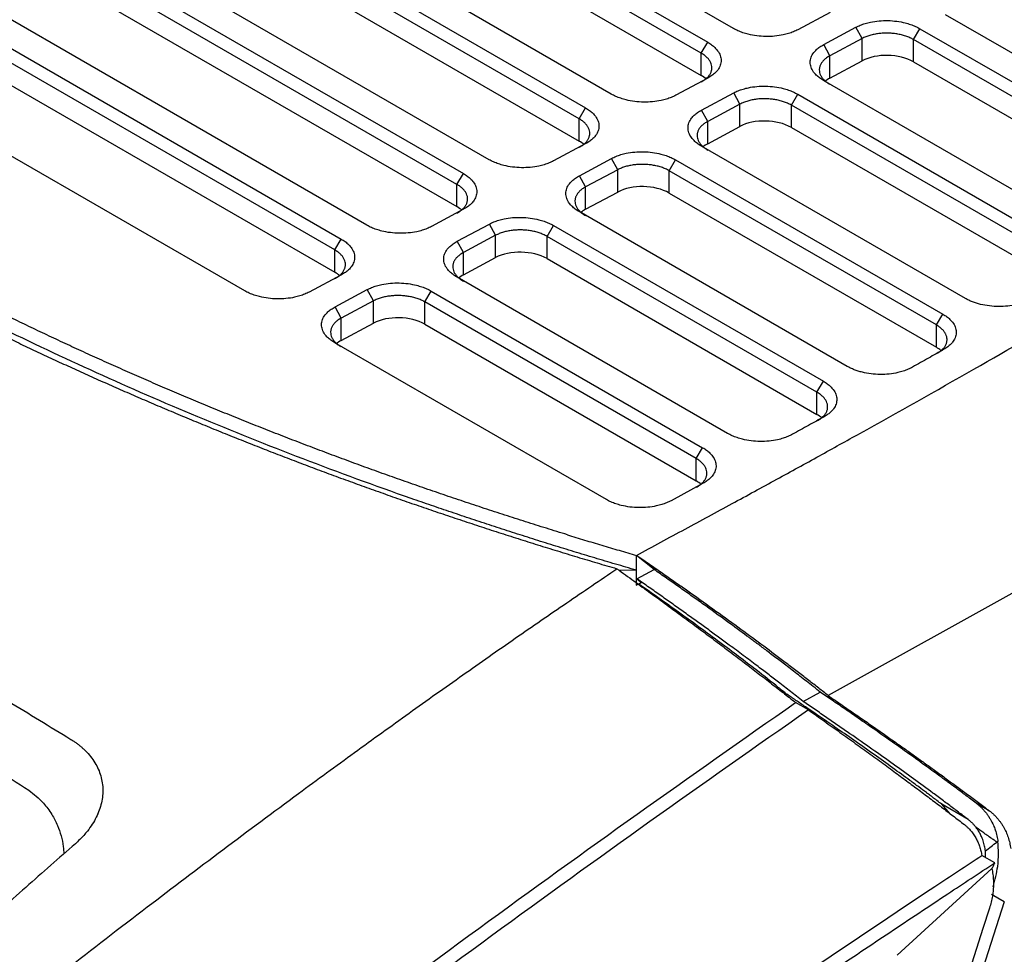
# Model space of a CAD drawing. Header units: millimetres. Extents: x 87 to 936, y -49 to 894.
# Tile 104 of 107: x 826 to 880, y 788 to 840. Entities that reach past the tile are written whole.
import ezdxf

# ---------------------------------------------------------------- set-up
doc = ezdxf.new("R2010")
doc.units = ezdxf.units.MM

msp = doc.modelspace()

# ---------------------------------------------------------------- linework, layer by layer
at = {"color": 7, "linetype": 'Continuous', "lineweight": 25}
for p, q in [((864.8, 839.121), (834.395, 856.674)), ((832.981, 855.915), (863.387, 838.362)), ((863.034, 837.764), (832.628, 855.317)), ((832.628, 854.091), (863.034, 836.538)), ((858.087, 835.516), (827.681, 853.069)), ((826.268, 852.31), (856.673, 834.757)), ((856.32, 834.159), (825.915, 851.712)), ((825.915, 850.486), (856.32, 832.934)), ((851.373, 831.911), (820.968, 849.464)), ((819.554, 848.705), (849.96, 831.153)), ((849.607, 830.555), (819.201, 848.107)), ((819.201, 846.881), (849.607, 829.329)), ((844.66, 828.307), (814.254, 845.859)), ((812.841, 845.1), (843.247, 827.548)), ((842.893, 826.95), (812.488, 844.502)), ((812.488, 843.277), (842.893, 825.724)), ((837.947, 824.702), (807.541, 842.254)), ((870.113, 840.004), (868.348, 839.056)), ((890.165, 831.959), (876.463, 839.869)), ((869.762, 838.24), (871.527, 839.188)), ((871.868, 838.568), (871.527, 839.188)), ((874.697, 838.512), (875.05, 839.11)), ((875.05, 839.11), (889.115, 830.99)), ((863.034, 837.764), (863.387, 838.362)), ((870.103, 837.621), (869.762, 838.24)), ((871.868, 838.568), (870.103, 837.621)), ((871.868, 837.343), (871.868, 838.568)), ((888.761, 830.392), (874.697, 838.512)), ((874.697, 837.286), (874.697, 838.512)), ((863.034, 836.538), (863.034, 837.764)), ((870.103, 836.395), (870.103, 837.621)), ((870.103, 836.395), (871.868, 837.343)), ((874.697, 837.286), (888.761, 829.167)), ((863.399, 836.399), (861.634, 835.451)), ((883.925, 828.081), (869.75, 836.264)), ((863.049, 834.635), (864.814, 835.583)), ((865.155, 834.964), (864.814, 835.583)), ((867.983, 834.907), (868.337, 835.505)), ((868.337, 835.505), (882.77, 827.173)), ((865.155, 834.964), (863.39, 834.016)), ((865.155, 833.738), (865.155, 834.964)), ((882.416, 826.575), (867.983, 834.907)), ((867.983, 833.681), (867.983, 834.907)), ((856.32, 834.159), (856.673, 834.757)), ((863.39, 834.016), (863.049, 834.635)), ((856.32, 832.934), (856.32, 834.159)), ((863.39, 832.79), (863.39, 834.016)), ((863.39, 832.79), (865.155, 833.738)), ((867.983, 833.681), (882.416, 825.349)), ((856.686, 832.794), (854.921, 831.847)), ((877.546, 824.283), (863.037, 832.659)), ((856.335, 831.03), (858.1, 831.978)), ((858.441, 831.359), (858.1, 831.978)), ((861.27, 831.302), (861.623, 831.9)), ((861.623, 831.9), (876.306, 823.424)), ((849.607, 830.555), (849.96, 831.153)), ((858.441, 831.359), (856.676, 830.411)), ((858.441, 830.133), (858.441, 831.359)), ((875.952, 822.826), (861.27, 831.302)), ((861.27, 830.076), (861.27, 831.302)), ((856.676, 830.411), (856.335, 831.03)), ((849.607, 829.329), (849.607, 830.555)), ((856.676, 829.185), (856.676, 830.411)), ((856.676, 829.185), (858.441, 830.133)), ((861.27, 830.076), (875.952, 821.6)), ((849.973, 829.19), (848.208, 828.242)), ((871.054, 820.55), (856.323, 829.054)), ((849.622, 827.425), (851.387, 828.373)), ((851.728, 827.754), (851.387, 828.373)), ((854.556, 827.697), (854.91, 828.295)), ((854.91, 828.295), (869.745, 819.731)), ((842.893, 826.95), (843.247, 827.548)), ((849.963, 826.806), (849.622, 827.425)), ((851.728, 827.754), (849.963, 826.806)), ((851.728, 826.528), (851.728, 827.754)), ((869.392, 819.133), (854.556, 827.697)), ((854.556, 826.471), (854.556, 827.697)), ((842.893, 825.724), (842.893, 826.95)), ((849.963, 825.581), (849.963, 826.806)), ((849.963, 825.581), (851.728, 826.528)), ((854.556, 826.471), (869.392, 817.907)), ((843.259, 825.585), (841.494, 824.637)), ((864.472, 816.869), (849.61, 825.449)), ((911.184, 825.381), (870.006, 802.455)), ((842.908, 823.821), (844.673, 824.768)), ((845.015, 824.149), (844.673, 824.768)), ((847.843, 824.092), (848.196, 824.69)), ((848.196, 824.69), (863.109, 816.081)), ((845.015, 824.149), (843.25, 823.201)), ((845.015, 822.923), (845.015, 824.149)), ((862.755, 815.483), (847.843, 824.092)), ((847.843, 822.866), (847.843, 824.092)), ((843.25, 823.201), (842.908, 823.821)), ((843.25, 821.976), (843.25, 823.201)), ((875.952, 822.826), (876.306, 823.424)), ((843.25, 821.976), (845.015, 822.923)), ((847.843, 822.866), (862.755, 814.258)), ((875.952, 821.6), (875.952, 822.826)), ((857.819, 813.23), (842.896, 821.844)), ((869.392, 819.133), (869.745, 819.731)), ((869.392, 817.907), (869.392, 819.133)), ((862.755, 815.483), (863.109, 816.081)), ((862.755, 814.258), (862.755, 815.483)), ((863.133, 814.125), (861.375, 813.169)), ((859.467, 809.347), (859.467, 810.164)), ((860.444, 809.384), (859.467, 810.164)), ((858.488, 809.365), (859.464, 809.345)), ((859.467, 809.347), (859.464, 809.345)), ((859.464, 809.345), (859.464, 808.528)), ((859.498, 808.87), (860.444, 809.384)), ((859.464, 808.528), (859.74, 808.677)), ((859.498, 808.87), (859.74, 808.677)), ((859.74, 808.677), (859.644, 808.596)), ((868.634, 802.129), (869.565, 802.651)), ((868.926, 801.667), (868.219, 802.075)), ((876.715, 795.958), (876.256, 796.483)), ((877.694, 795.653), (876.257, 796.482)), ((878.858, 796.131), (878.132, 796.55)), ((829.877, 795.945), (829.979, 796.24)), ((879.335, 794.44), (879.274, 794.406)), ((878.649, 793.558), (878.647, 793.92)), ((879.161, 793.263), (878.454, 793.671)), ((879.004, 792.948), (873.797, 788.184)), ((879.686, 791.117), (861.295, 733.838)), ((879.686, 791.117), (878.978, 791.525)), ((878.875, 790.775), (878.511, 789.651)), ((878.511, 789.651), (860.83, 734.961))]:
    msp.add_line(p, q, dxfattribs=at)
for centre, start_param, end_param in [((873.282, 836.526), 0.801672, 2.372468), ((861.619, 835.779), 0.585755, 0.801672), ((871.518, 835.579), 2.372468, 2.595382), ((866.569, 832.922), 0.801672, 2.372468), ((854.906, 832.174), 0.585755, 0.801672), ((864.804, 831.974), 2.372468, 2.595382), ((859.856, 829.317), 0.801672, 2.372468), ((848.192, 828.569), 0.585756, 0.801672), ((858.091, 828.369), 2.372468, 2.595382), ((853.142, 825.712), 0.801672, 2.372468), ((841.479, 824.964), 0.585755, 0.801672), ((851.377, 824.764), 2.372468, 2.595382), ((846.429, 822.107), 0.801672, 2.372468), ((844.664, 821.159), 2.372468, 2.595382), ((874.538, 820.841), 0.603018, 0.801672), ((867.978, 817.148), 0.603955, 0.801672), ((861.341, 813.498), 0.586189, 0.801672)]:
    msp.add_ellipse(centre, major_axis=(2, -0.058), ratio=0.556797, start_param=start_param, end_param=end_param, dxfattribs=at)
for points, knots in [([(871.527, 839.188), (871.566, 839.208), (871.645, 839.249), (871.771, 839.303), (871.903, 839.353), (872.042, 839.398), (872.186, 839.438), (872.434, 839.495), (872.8, 839.549), (873.29, 839.564), (873.779, 839.527), (874.197, 839.446), (874.537, 839.345), (874.811, 839.238), (874.97, 839.153), (875.05, 839.11)], [0, 0, 0, 0, 0.041981, 0.083606, 0.125055, 0.166514, 0.208167, 0.250194, 0.374984, 0.50004, 0.624824, 0.749879, 0.833327, 0.916227, 1, 1, 1, 1]), ([(868.348, 839.056), (868.308, 839.036), (868.229, 838.995), (868.102, 838.94), (867.969, 838.889), (867.83, 838.843), (867.686, 838.803), (867.437, 838.745), (867.069, 838.688), (866.577, 838.671), (866.084, 838.705), (865.662, 838.785), (865.317, 838.885), (865.041, 838.992), (864.881, 839.078), (864.8, 839.121)], [0, 0, 0, 0, 0.042047, 0.08372, 0.125195, 0.166648, 0.208256, 0.250196, 0.375104, 0.500046, 0.624954, 0.749882, 0.833477, 0.916356, 1, 1, 1, 1]), ([(874.697, 838.512), (874.664, 838.53), (874.598, 838.567), (874.491, 838.616), (874.381, 838.662), (874.266, 838.703), (874.148, 838.739), (874.028, 838.771), (873.905, 838.798), (873.781, 838.82), (873.655, 838.838), (873.53, 838.851), (873.404, 838.86), (873.238, 838.866), (873.029, 838.862), (872.78, 838.84), (872.534, 838.801), (872.296, 838.742), (872.069, 838.666), (871.936, 838.601), (871.868, 838.568)], [0, 0, 0, 0, 0.043791, 0.087213, 0.130267, 0.172952, 0.215269, 0.257217, 0.298797, 0.340009, 0.380853, 0.42133, 0.461439, 0.501181, 0.57999, 0.660528, 0.742798, 0.826799, 0.912533, 1, 1, 1, 1]), ([(863.387, 838.362), (863.425, 838.339), (863.501, 838.294), (863.604, 838.222), (863.699, 838.146), (863.785, 838.068), (863.862, 837.986), (863.975, 837.846), (864.089, 837.64), (864.138, 837.367), (864.094, 837.095), (863.968, 836.864), (863.801, 836.677), (863.621, 836.528), (863.474, 836.442), (863.399, 836.399)], [0, 0, 0, 0, 0.042051, 0.083727, 0.125202, 0.166653, 0.208259, 0.250195, 0.375086, 0.500045, 0.62495, 0.749883, 0.833484, 0.916365, 1, 1, 1, 1]), ([(869.75, 836.264), (869.712, 836.287), (869.636, 836.332), (869.532, 836.405), (869.437, 836.481), (869.351, 836.561), (869.274, 836.643), (869.162, 836.785), (869.05, 836.993), (869.006, 837.268), (869.055, 837.541), (869.186, 837.773), (869.356, 837.961), (869.538, 838.11), (869.687, 838.197), (869.762, 838.24)], [0, 0, 0, 0, 0.041982, 0.083605, 0.125054, 0.166512, 0.208165, 0.250194, 0.374964, 0.500038, 0.624818, 0.749876, 0.833341, 0.916242, 1, 1, 1, 1]), ([(859.467, 810.164), (860.363, 810.647), (862.118, 811.592), (864.688, 812.987), (867.145, 814.328), (869.487, 815.616), (873.113, 817.623), (877.893, 820.313), (883.831, 823.744), (889.467, 827.107), (893.95, 829.882), (897.297, 832.018), (899.633, 833.539), (901.901, 835.047), (904.103, 836.541), (905.532, 837.539), (906.24, 838.033)], [0, 0, 0, 0, 0.054533, 0.106893, 0.157081, 0.205097, 0.250942, 0.38087, 0.502501, 0.625456, 0.742417, 0.795771, 0.848201, 0.899712, 0.95031, 1, 1, 1, 1]), ([(863.034, 836.188), (863.065, 836.206), (863.128, 836.24), (863.214, 836.297), (863.292, 836.356), (863.361, 836.418), (863.423, 836.482), (863.476, 836.547), (863.52, 836.614), (863.557, 836.682), (863.585, 836.751), (863.605, 836.821), (863.617, 836.89), (863.622, 836.983), (863.609, 837.101), (863.561, 837.243), (863.48, 837.383), (863.365, 837.519), (863.218, 837.649), (863.095, 837.726), (863.034, 837.764)], [0, 0, 0, 0, 0.043708, 0.087031, 0.12997, 0.172524, 0.214694, 0.25648, 0.297881, 0.338899, 0.379532, 0.419782, 0.459648, 0.499131, 0.57908, 0.66044, 0.74321, 0.827393, 0.912989, 1, 1, 1, 1]), ([(870.103, 837.621), (870.071, 837.603), (870.008, 837.568), (869.921, 837.511), (869.843, 837.451), (869.773, 837.389), (869.712, 837.325), (869.659, 837.259), (869.614, 837.191), (869.578, 837.123), (869.551, 837.054), (869.531, 836.985), (869.52, 836.915), (869.515, 836.822), (869.529, 836.705), (869.577, 836.563), (869.658, 836.424), (869.773, 836.289), (869.92, 836.16), (870.042, 836.084), (870.103, 836.045)], [0, 0, 0, 0, 0.044155, 0.087878, 0.131167, 0.174024, 0.216448, 0.258439, 0.299998, 0.341125, 0.381819, 0.422081, 0.461912, 0.50131, 0.581066, 0.662164, 0.744605, 0.828391, 0.913522, 1, 1, 1, 1]), ([(861.634, 835.451), (861.595, 835.431), (861.516, 835.39), (861.388, 835.335), (861.256, 835.284), (861.117, 835.239), (860.972, 835.198), (860.724, 835.14), (860.355, 835.083), (859.863, 835.066), (859.37, 835.101), (858.948, 835.18), (858.604, 835.281), (858.328, 835.387), (858.167, 835.473), (858.087, 835.516)], [0, 0, 0, 0, 0.042047, 0.08372, 0.125195, 0.166648, 0.208256, 0.250196, 0.375104, 0.500046, 0.624954, 0.749882, 0.833477, 0.916356, 1, 1, 1, 1]), ([(864.814, 835.583), (864.853, 835.603), (864.932, 835.644), (865.058, 835.699), (865.19, 835.748), (865.328, 835.793), (865.472, 835.833), (865.72, 835.89), (866.087, 835.944), (866.576, 835.959), (867.065, 835.922), (867.483, 835.841), (867.824, 835.74), (868.097, 835.634), (868.257, 835.548), (868.337, 835.505)], [0, 0, 0, 0, 0.041984, 0.08361, 0.12506, 0.166519, 0.208169, 0.250194, 0.374984, 0.50004, 0.624824, 0.749879, 0.833333, 0.916232, 1, 1, 1, 1]), ([(867.983, 834.907), (867.95, 834.925), (867.884, 834.962), (867.778, 835.012), (867.667, 835.057), (867.552, 835.098), (867.434, 835.135), (867.314, 835.166), (867.191, 835.193), (867.067, 835.216), (866.941, 835.233), (866.816, 835.246), (866.69, 835.255), (866.524, 835.261), (866.316, 835.257), (866.067, 835.236), (865.821, 835.196), (865.583, 835.137), (865.356, 835.061), (865.222, 834.996), (865.155, 834.964)], [0, 0, 0, 0, 0.043851, 0.087322, 0.130414, 0.173126, 0.215459, 0.257413, 0.298988, 0.340183, 0.381001, 0.421439, 0.461499, 0.501181, 0.579975, 0.660504, 0.742771, 0.826775, 0.912518, 1, 1, 1, 1]), ([(856.673, 834.757), (856.711, 834.735), (856.787, 834.689), (856.891, 834.617), (856.986, 834.541), (857.072, 834.463), (857.149, 834.381), (857.262, 834.241), (857.376, 834.035), (857.425, 833.762), (857.381, 833.49), (857.254, 833.259), (857.087, 833.072), (856.908, 832.923), (856.76, 832.837), (856.686, 832.794)], [0, 0, 0, 0, 0.042051, 0.083727, 0.125202, 0.166653, 0.208259, 0.250195, 0.375086, 0.500045, 0.62495, 0.749883, 0.833484, 0.916365, 1, 1, 1, 1]), ([(863.037, 832.659), (862.998, 832.682), (862.922, 832.727), (862.818, 832.8), (862.723, 832.876), (862.637, 832.956), (862.56, 833.038), (862.448, 833.18), (862.337, 833.388), (862.292, 833.663), (862.342, 833.937), (862.472, 834.168), (862.643, 834.356), (862.825, 834.505), (862.974, 834.592), (863.049, 834.635)], [0, 0, 0, 0, 0.041974, 0.083594, 0.125041, 0.166501, 0.208158, 0.250194, 0.374974, 0.500038, 0.624811, 0.749876, 0.833344, 0.916246, 1, 1, 1, 1]), ([(856.32, 832.583), (856.352, 832.601), (856.415, 832.635), (856.5, 832.692), (856.578, 832.751), (856.648, 832.813), (856.709, 832.877), (856.762, 832.942), (856.807, 833.009), (856.843, 833.078), (856.871, 833.146), (856.891, 833.216), (856.903, 833.285), (856.909, 833.378), (856.896, 833.496), (856.848, 833.638), (856.767, 833.778), (856.652, 833.914), (856.505, 834.044), (856.382, 834.121), (856.32, 834.159)], [0, 0, 0, 0, 0.043708, 0.087031, 0.12997, 0.172524, 0.214694, 0.25648, 0.297881, 0.338899, 0.379532, 0.419782, 0.459648, 0.499131, 0.57908, 0.66044, 0.74321, 0.827393, 0.912989, 1, 1, 1, 1]), ([(863.39, 834.016), (863.358, 833.998), (863.294, 833.963), (863.208, 833.906), (863.129, 833.846), (863.059, 833.784), (862.998, 833.719), (862.945, 833.653), (862.901, 833.586), (862.865, 833.518), (862.837, 833.449), (862.818, 833.379), (862.806, 833.31), (862.802, 833.217), (862.815, 833.099), (862.864, 832.958), (862.945, 832.818), (863.061, 832.683), (863.207, 832.555), (863.328, 832.479), (863.39, 832.44)], [0, 0, 0, 0, 0.0442169, 0.0879896, 0.1313182, 0.1742029, 0.2166436, 0.2586407, 0.300194, 0.3413039, 0.3819704, 0.4221937, 0.4619739, 0.5013111, 0.5813264, 0.66258, 0.745073, 0.8288067, 0.913782, 1, 1, 1, 1]), ([(858.1, 831.978), (858.14, 831.998), (858.218, 832.039), (858.345, 832.094), (858.477, 832.144), (858.615, 832.188), (858.759, 832.228), (859.007, 832.285), (859.374, 832.339), (859.863, 832.354), (860.352, 832.317), (860.77, 832.236), (861.111, 832.135), (861.384, 832.029), (861.543, 831.943), (861.623, 831.9)], [0, 0, 0, 0, 0.04198, 0.083604, 0.125054, 0.166513, 0.208166, 0.250194, 0.374983, 0.50004, 0.624823, 0.749879, 0.833331, 0.91623, 1, 1, 1, 1]), ([(854.921, 831.847), (854.881, 831.826), (854.802, 831.785), (854.675, 831.73), (854.542, 831.679), (854.404, 831.634), (854.259, 831.593), (854.01, 831.535), (853.642, 831.479), (853.15, 831.461), (852.657, 831.496), (852.235, 831.575), (851.89, 831.676), (851.614, 831.782), (851.454, 831.868), (851.373, 831.911)], [0, 0, 0, 0, 0.042047, 0.08372, 0.125195, 0.166648, 0.208256, 0.250196, 0.375104, 0.500046, 0.624954, 0.749882, 0.833477, 0.916356, 1, 1, 1, 1]), ([(861.27, 831.302), (861.237, 831.32), (861.171, 831.357), (861.064, 831.407), (860.954, 831.452), (860.839, 831.493), (860.721, 831.53), (860.601, 831.561), (860.478, 831.588), (860.353, 831.611), (860.228, 831.628), (860.103, 831.642), (859.977, 831.65), (859.811, 831.656), (859.602, 831.652), (859.353, 831.631), (859.106, 831.591), (858.869, 831.532), (858.642, 831.456), (858.509, 831.391), (858.441, 831.359)], [0, 0, 0, 0, 0.04382, 0.087266, 0.130338, 0.173036, 0.21536, 0.257311, 0.298889, 0.340093, 0.380924, 0.421382, 0.461468, 0.50118, 0.58016, 0.660802, 0.743105, 0.827073, 0.912704, 1, 1, 1, 1]), ([(849.96, 831.153), (849.998, 831.13), (850.074, 831.084), (850.177, 831.012), (850.272, 830.937), (850.358, 830.858), (850.436, 830.776), (850.548, 830.636), (850.662, 830.43), (850.712, 830.157), (850.667, 829.885), (850.541, 829.654), (850.374, 829.467), (850.195, 829.318), (850.047, 829.233), (849.973, 829.19)], [0, 0, 0, 0, 0.04205, 0.083725, 0.125199, 0.166651, 0.208258, 0.250195, 0.375096, 0.500045, 0.624943, 0.749883, 0.833485, 0.916365, 1, 1, 1, 1]), ([(856.323, 829.054), (856.285, 829.077), (856.209, 829.122), (856.105, 829.196), (856.01, 829.272), (855.924, 829.351), (855.847, 829.433), (855.735, 829.575), (855.623, 829.783), (855.579, 830.058), (855.628, 830.332), (855.759, 830.563), (855.929, 830.751), (856.111, 830.901), (856.26, 830.987), (856.335, 831.03)], [0, 0, 0, 0, 0.041981, 0.083605, 0.125054, 0.166512, 0.208165, 0.250194, 0.374964, 0.500038, 0.624818, 0.749876, 0.83334, 0.916241, 1, 1, 1, 1]), ([(849.607, 828.978), (849.638, 828.996), (849.702, 829.031), (849.787, 829.087), (849.865, 829.146), (849.935, 829.208), (849.996, 829.272), (850.049, 829.338), (850.094, 829.405), (850.13, 829.473), (850.158, 829.542), (850.178, 829.611), (850.19, 829.68), (850.195, 829.773), (850.182, 829.891), (850.135, 830.033), (850.054, 830.173), (849.938, 830.309), (849.792, 830.439), (849.669, 830.516), (849.607, 830.555)], [0, 0, 0, 0, 0.043715, 0.087043, 0.129986, 0.172543, 0.214715, 0.256501, 0.297902, 0.338918, 0.379548, 0.419794, 0.459655, 0.499131, 0.578965, 0.660255, 0.743003, 0.827209, 0.912874, 1, 1, 1, 1]), ([(856.676, 830.411), (856.644, 830.393), (856.581, 830.358), (856.495, 830.301), (856.416, 830.241), (856.346, 830.179), (856.285, 830.115), (856.232, 830.049), (856.188, 829.981), (856.152, 829.913), (856.124, 829.844), (856.104, 829.775), (856.093, 829.705), (856.088, 829.613), (856.102, 829.495), (856.15, 829.354), (856.232, 829.214), (856.347, 829.079), (856.493, 828.95), (856.615, 828.874), (856.676, 828.835)], [0, 0, 0, 0, 0.0441726, 0.0879091, 0.1312096, 0.1740741, 0.2165027, 0.2584957, 0.300053, 0.3411749, 0.3818614, 0.4221127, 0.461929, 0.5013103, 0.5810958, 0.6622115, 0.7446587, 0.8284385, 0.9135519, 1, 1, 1, 1]), ([(855.674, 811.295), (855.29, 811.413), (854.523, 811.65), (853.378, 812.011), (852.238, 812.377), (851.103, 812.747), (849.973, 813.123), (848.847, 813.503), (847.728, 813.888), (846.613, 814.277), (845.504, 814.671), (844.4, 815.07), (843.302, 815.474), (842.21, 815.881), (841.124, 816.294), (840.043, 816.711), (838.969, 817.132), (837.901, 817.557), (836.839, 817.987), (835.783, 818.421), (834.733, 818.859), (833.69, 819.302), (832.654, 819.748), (831.624, 820.199), (830.601, 820.654), (829.584, 821.112), (828.575, 821.575), (827.572, 822.041), (826.577, 822.511), (825.588, 822.985), (824.607, 823.463), (823.633, 823.944), (822.666, 824.429), (821.707, 824.917), (820.755, 825.409), (819.81, 825.905), (818.873, 826.403), (817.944, 826.905), (817.022, 827.411), (816.108, 827.919), (815.202, 828.431), (814.603, 828.775), (814.305, 828.947)], [0, 0, 0, 0, 0.025202, 0.050404, 0.075604, 0.100802, 0.125997, 0.151189, 0.176375, 0.201557, 0.226732, 0.251901, 0.277062, 0.302214, 0.327358, 0.352491, 0.377614, 0.402725, 0.427824, 0.45291, 0.477982, 0.50304, 0.528082, 0.553108, 0.578118, 0.60311, 0.628083, 0.653038, 0.677973, 0.702887, 0.727781, 0.752652, 0.7775, 0.802325, 0.827127, 0.851903, 0.876654, 0.901378, 0.926076, 0.950746, 0.975387, 1, 1, 1, 1]), ([(851.387, 828.373), (851.426, 828.393), (851.505, 828.434), (851.631, 828.489), (851.763, 828.539), (851.901, 828.584), (852.046, 828.623), (852.293, 828.68), (852.66, 828.734), (853.149, 828.749), (853.639, 828.712), (854.056, 828.631), (854.397, 828.53), (854.67, 828.424), (854.83, 828.338), (854.91, 828.295)], [0, 0, 0, 0, 0.041986, 0.083613, 0.125064, 0.166522, 0.208171, 0.250194, 0.374979, 0.50004, 0.624828, 0.749879, 0.833333, 0.916232, 1, 1, 1, 1]), ([(813.283, 828.262), (813.566, 828.099), (814.132, 827.774), (814.989, 827.289), (815.852, 826.808), (816.722, 826.329), (817.598, 825.854), (818.48, 825.382), (819.368, 824.913), (820.263, 824.448), (821.164, 823.986), (822.07, 823.527), (822.983, 823.071), (823.902, 822.619), (824.827, 822.17), (825.757, 821.724), (826.694, 821.282), (827.636, 820.844), (828.584, 820.409), (829.538, 819.977), (830.498, 819.549), (831.463, 819.125), (832.434, 818.704), (833.411, 818.287), (834.393, 817.873), (835.38, 817.463), (836.373, 817.057), (837.372, 816.655), (838.375, 816.256), (839.384, 815.861), (840.399, 815.47), (841.418, 815.083), (842.443, 814.699), (843.473, 814.32), (844.507, 813.944), (845.547, 813.573), (846.592, 813.205), (847.642, 812.841), (848.696, 812.482), (849.756, 812.126), (850.82, 811.775), (851.889, 811.427), (852.962, 811.084), (854.041, 810.744), (855.123, 810.409), (856.211, 810.078), (857.302, 809.751), (858.033, 809.537), (858.399, 809.43)], [0, 0, 0, 0, 0.02154, 0.043088, 0.064645, 0.086211, 0.107786, 0.12937, 0.150963, 0.172565, 0.194175, 0.215794, 0.237422, 0.259059, 0.280705, 0.30236, 0.324024, 0.345696, 0.367377, 0.389068, 0.410767, 0.432475, 0.454191, 0.475917, 0.497652, 0.519395, 0.541148, 0.562909, 0.584679, 0.606458, 0.628246, 0.650042, 0.671848, 0.693663, 0.715486, 0.737318, 0.75916, 0.78101, 0.802869, 0.824736, 0.846613, 0.868499, 0.890394, 0.912297, 0.934209, 0.956131, 0.978061, 1, 1, 1, 1]), ([(859.468, 809.347), (859.085, 809.459), (858.319, 809.681), (857.176, 810.021), (856.038, 810.365), (854.904, 810.714), (853.775, 811.068), (852.651, 811.427), (851.531, 811.79), (850.416, 812.158), (849.305, 812.531), (848.199, 812.908), (845.454, 813.86), (841.13, 815.443), (835.361, 817.748), (829.775, 820.176), (825.586, 822.154), (822.671, 823.607), (820.954, 824.486), (819.259, 825.377), (817.585, 826.282), (815.931, 827.198), (814.847, 827.819), (814.305, 828.13)], [0, 0, 0, 0, 0.0229421, 0.045878, 0.068809, 0.0917364, 0.1146617, 0.1375861, 0.1605111, 0.183438, 0.2063681, 0.2293029, 0.2522436, 0.3779039, 0.5035743, 0.6283369, 0.753109, 0.7942668, 0.8354104, 0.8765477, 0.9176865, 0.9588346, 1, 1, 1, 1]), ([(848.208, 828.242), (848.168, 828.221), (848.089, 828.18), (847.962, 828.125), (847.829, 828.074), (847.69, 828.029), (847.546, 827.989), (847.297, 827.93), (846.929, 827.874), (846.436, 827.856), (845.943, 827.891), (845.521, 827.97), (845.177, 828.071), (844.901, 828.177), (844.741, 828.263), (844.66, 828.307)], [0, 0, 0, 0, 0.042042, 0.083712, 0.125186, 0.16664, 0.208252, 0.250196, 0.375101, 0.500045, 0.624962, 0.749881, 0.833477, 0.916356, 1, 1, 1, 1]), ([(854.556, 827.697), (854.523, 827.715), (854.457, 827.752), (854.351, 827.802), (854.24, 827.847), (854.126, 827.888), (854.008, 827.925), (853.887, 827.956), (853.764, 827.983), (853.64, 828.006), (853.515, 828.024), (853.389, 828.037), (853.264, 828.045), (853.098, 828.051), (852.889, 828.048), (852.64, 828.026), (852.394, 827.986), (852.156, 827.927), (851.929, 827.851), (851.795, 827.787), (851.728, 827.754)], [0, 0, 0, 0, 0.043836, 0.087295, 0.130377, 0.173083, 0.215412, 0.257364, 0.29894, 0.34014, 0.380964, 0.421412, 0.461484, 0.501181, 0.580016, 0.66057, 0.742845, 0.826841, 0.912559, 1, 1, 1, 1]), ([(843.247, 827.548), (843.285, 827.525), (843.36, 827.48), (843.464, 827.407), (843.559, 827.332), (843.645, 827.253), (843.722, 827.172), (843.835, 827.032), (843.949, 826.826), (843.998, 826.552), (843.954, 826.28), (843.827, 826.049), (843.66, 825.862), (843.481, 825.713), (843.333, 825.628), (843.259, 825.585)], [0, 0, 0, 0, 0.042051, 0.083727, 0.125202, 0.166653, 0.208259, 0.250195, 0.375086, 0.500045, 0.62495, 0.749883, 0.833484, 0.916365, 1, 1, 1, 1]), ([(849.61, 825.449), (849.571, 825.472), (849.495, 825.518), (849.392, 825.591), (849.296, 825.667), (849.21, 825.746), (849.133, 825.829), (849.022, 825.97), (848.91, 826.178), (848.865, 826.453), (848.915, 826.727), (849.046, 826.959), (849.216, 827.146), (849.398, 827.296), (849.547, 827.382), (849.622, 827.425)], [0, 0, 0, 0, 0.041977, 0.083598, 0.125045, 0.166504, 0.20816, 0.250194, 0.374971, 0.500038, 0.624816, 0.749876, 0.833338, 0.91624, 1, 1, 1, 1]), ([(842.893, 825.374), (842.925, 825.391), (842.988, 825.426), (843.074, 825.482), (843.151, 825.541), (843.221, 825.603), (843.282, 825.667), (843.335, 825.733), (843.38, 825.8), (843.416, 825.868), (843.444, 825.937), (843.464, 826.006), (843.476, 826.075), (843.482, 826.169), (843.469, 826.286), (843.421, 826.428), (843.34, 826.569), (843.225, 826.705), (843.078, 826.834), (842.955, 826.911), (842.893, 826.95)], [0, 0, 0, 0, 0.043708, 0.087031, 0.12997, 0.172524, 0.214694, 0.25648, 0.297881, 0.338899, 0.379532, 0.419782, 0.459648, 0.499131, 0.57908, 0.66044, 0.74321, 0.827393, 0.912989, 1, 1, 1, 1]), ([(849.963, 826.806), (849.931, 826.789), (849.867, 826.753), (849.781, 826.696), (849.703, 826.636), (849.633, 826.574), (849.571, 826.51), (849.518, 826.444), (849.474, 826.376), (849.438, 826.308), (849.41, 826.239), (849.391, 826.17), (849.38, 826.101), (849.375, 826.008), (849.388, 825.89), (849.437, 825.748), (849.518, 825.609), (849.634, 825.474), (849.78, 825.345), (849.902, 825.269), (849.963, 825.231)], [0, 0, 0, 0, 0.0442129, 0.0879824, 0.1313085, 0.1741913, 0.2166309, 0.2586276, 0.3001813, 0.3412922, 0.3819605, 0.4221862, 0.4619695, 0.5013106, 0.5812529, 0.6624627, 0.7449412, 0.8286896, 0.9137088, 1, 1, 1, 1]), ([(841.494, 824.637), (841.454, 824.616), (841.375, 824.576), (841.248, 824.52), (841.115, 824.469), (840.977, 824.424), (840.832, 824.384), (840.583, 824.325), (840.215, 824.269), (839.723, 824.251), (839.23, 824.286), (838.808, 824.365), (838.463, 824.466), (838.188, 824.572), (838.027, 824.658), (837.947, 824.702)], [0, 0, 0, 0, 0.042047, 0.08372, 0.125195, 0.166648, 0.208256, 0.250196, 0.375104, 0.500046, 0.624954, 0.749882, 0.833477, 0.916356, 1, 1, 1, 1]), ([(844.673, 824.768), (844.713, 824.789), (844.791, 824.829), (844.918, 824.884), (845.05, 824.934), (845.188, 824.979), (845.332, 825.018), (845.58, 825.075), (845.947, 825.13), (846.436, 825.144), (846.925, 825.107), (847.343, 825.026), (847.684, 824.925), (847.957, 824.819), (848.116, 824.733), (848.196, 824.69)], [0, 0, 0, 0, 0.041985, 0.083612, 0.125063, 0.166521, 0.208171, 0.250194, 0.374979, 0.50004, 0.624829, 0.749879, 0.833332, 0.916231, 1, 1, 1, 1]), ([(847.843, 824.092), (847.81, 824.111), (847.744, 824.147), (847.637, 824.197), (847.527, 824.243), (847.412, 824.284), (847.294, 824.32), (847.173, 824.352), (847.05, 824.379), (846.926, 824.401), (846.801, 824.419), (846.675, 824.432), (846.55, 824.44), (846.384, 824.446), (846.176, 824.443), (845.927, 824.421), (845.681, 824.381), (845.442, 824.323), (845.215, 824.247), (845.082, 824.182), (845.015, 824.149)], [0, 0, 0, 0, 0.043893, 0.087398, 0.130517, 0.173248, 0.215592, 0.25755, 0.299121, 0.340305, 0.381103, 0.421515, 0.461541, 0.50118, 0.579963, 0.660485, 0.74275, 0.826756, 0.912506, 1, 1, 1, 1]), ([(881.164, 824.258), (881.125, 824.236), (881.047, 824.192), (880.92, 824.132), (880.788, 824.078), (880.649, 824.028), (880.503, 823.984), (880.252, 823.92), (879.877, 823.856), (879.373, 823.831), (878.867, 823.862), (878.459, 823.936), (878.153, 824.02), (877.935, 824.095), (877.73, 824.182), (877.608, 824.249), (877.546, 824.283)], [0, 0, 0, 0, 0.042058, 0.083726, 0.125188, 0.166629, 0.208238, 0.250199, 0.375126, 0.500041, 0.624936, 0.749852, 0.812694, 0.874895, 0.937112, 1, 1, 1, 1]), ([(842.896, 821.844), (842.858, 821.867), (842.782, 821.913), (842.678, 821.986), (842.583, 822.062), (842.497, 822.141), (842.42, 822.224), (842.308, 822.365), (842.197, 822.573), (842.152, 822.849), (842.201, 823.122), (842.332, 823.354), (842.503, 823.541), (842.684, 823.691), (842.833, 823.777), (842.908, 823.821)], [0, 0, 0, 0, 0.041973, 0.083591, 0.125038, 0.166498, 0.208156, 0.250194, 0.374972, 0.500038, 0.624817, 0.749876, 0.833336, 0.916238, 1, 1, 1, 1]), ([(843.25, 823.201), (843.218, 823.184), (843.154, 823.149), (843.067, 823.091), (842.989, 823.031), (842.919, 822.969), (842.858, 822.905), (842.805, 822.839), (842.76, 822.771), (842.725, 822.703), (842.697, 822.634), (842.678, 822.565), (842.666, 822.496), (842.661, 822.403), (842.675, 822.285), (842.724, 822.143), (842.805, 822.004), (842.92, 821.869), (843.066, 821.74), (843.188, 821.664), (843.25, 821.626)], [0, 0, 0, 0, 0.044244, 0.08804, 0.131386, 0.174283, 0.216731, 0.258731, 0.300281, 0.341384, 0.382038, 0.422243, 0.462001, 0.50131, 0.581316, 0.662564, 0.745055, 0.828791, 0.913772, 1, 1, 1, 1]), ([(876.306, 823.424), (876.343, 823.402), (876.417, 823.357), (876.519, 823.286), (876.613, 823.212), (876.698, 823.135), (876.774, 823.056), (876.887, 822.919), (877.002, 822.717), (877.056, 822.449), (877.02, 822.182), (876.905, 821.954), (876.749, 821.768), (876.58, 821.619), (876.44, 821.533), (876.369, 821.49)], [0, 0, 0, 0, 0.042039, 0.083715, 0.125198, 0.166657, 0.208264, 0.250188, 0.375094, 0.500044, 0.62494, 0.749887, 0.833477, 0.916374, 1, 1, 1, 1]), ([(875.993, 821.273), (876.026, 821.292), (876.091, 821.33), (876.178, 821.392), (876.256, 821.457), (876.324, 821.524), (876.384, 821.594), (876.433, 821.666), (876.473, 821.739), (876.504, 821.813), (876.525, 821.888), (876.537, 821.963), (876.54, 822.058), (876.525, 822.176), (876.475, 822.315), (876.394, 822.452), (876.279, 822.585), (876.134, 822.712), (876.013, 822.788), (875.952, 822.826)], [0, 0, 0, 0, 0.047321, 0.094253, 0.140795, 0.186949, 0.232714, 0.27809, 0.323078, 0.367678, 0.411889, 0.455713, 0.499149, 0.578709, 0.659834, 0.742524, 0.826781, 0.912606, 1, 1, 1, 1]), ([(876.369, 821.49), (876.085, 821.328), (875.512, 821.001), (874.937, 820.675), (874.647, 820.51)], [0, 0, 0, 0, 0.495003, 1, 1, 1, 1]), ([(874.647, 820.51), (874.607, 820.489), (874.529, 820.446), (874.402, 820.388), (874.27, 820.335), (874.131, 820.287), (873.985, 820.244), (873.735, 820.182), (873.363, 820.121), (872.863, 820.099), (872.361, 820.131), (871.958, 820.205), (871.655, 820.289), (871.439, 820.364), (871.237, 820.45), (871.115, 820.516), (871.054, 820.55)], [0, 0, 0, 0, 0.042054, 0.083724, 0.12519, 0.166636, 0.208244, 0.250196, 0.375119, 0.50004, 0.624948, 0.749855, 0.812683, 0.874887, 0.937112, 1, 1, 1, 1]), ([(869.745, 819.731), (869.783, 819.708), (869.858, 819.663), (869.96, 819.592), (870.055, 819.517), (870.14, 819.44), (870.217, 819.359), (870.329, 819.221), (870.444, 819.017), (870.496, 818.747), (870.457, 818.478), (870.337, 818.249), (870.176, 818.062), (870.002, 817.913), (869.859, 817.827), (869.787, 817.784)], [0, 0, 0, 0, 0.042049, 0.083729, 0.125209, 0.166664, 0.208267, 0.250191, 0.375087, 0.500045, 0.624942, 0.749886, 0.833478, 0.916368, 1, 1, 1, 1]), ([(869.415, 817.57), (869.449, 817.589), (869.515, 817.627), (869.604, 817.689), (869.685, 817.754), (869.755, 817.822), (869.816, 817.892), (869.867, 817.964), (869.909, 818.037), (869.94, 818.112), (869.963, 818.187), (869.975, 818.262), (869.98, 818.358), (869.966, 818.477), (869.917, 818.617), (869.836, 818.756), (869.721, 818.89), (869.575, 819.019), (869.453, 819.094), (869.392, 819.133)], [0, 0, 0, 0, 0.0475028, 0.0945798, 0.1412312, 0.1874571, 0.2332576, 0.278633, 0.3235833, 0.3681088, 0.4122097, 0.455886, 0.499138, 0.5788206, 0.6600194, 0.7427358, 0.8269707, 0.9127251, 1, 1, 1, 1]), ([(869.787, 817.784), (869.5, 817.625), (868.92, 817.302), (868.338, 816.981), (868.044, 816.818)], [0, 0, 0, 0, 0.49394, 1, 1, 1, 1]), ([(800.547, 816.599), (801.364, 816.126), (802.997, 815.18), (805.449, 813.755), (809.36, 811.471), (813.584, 808.982), (818.137, 806.268), (821.539, 804.223), (824.963, 802.149), (827.239, 800.756), (828.39, 800.051)], [0, 0, 0, 0, 0.087977, 0.176008, 0.264056, 0.50937, 0.631091, 0.75468, 0.875935, 1, 1, 1, 1]), ([(868.044, 816.818), (868.004, 816.797), (867.925, 816.755), (867.798, 816.698), (867.666, 816.646), (867.527, 816.599), (867.382, 816.558), (867.132, 816.497), (866.762, 816.438), (866.266, 816.418), (865.768, 816.452), (865.342, 816.531), (864.994, 816.632), (864.715, 816.739), (864.553, 816.826), (864.472, 816.869)], [0, 0, 0, 0, 0.042047, 0.083717, 0.125187, 0.166637, 0.208249, 0.250199, 0.375113, 0.500046, 0.624949, 0.74988, 0.833478, 0.91635, 1, 1, 1, 1]), ([(863.109, 816.081), (863.147, 816.059), (863.222, 816.014), (863.325, 815.941), (863.42, 815.866), (863.506, 815.788), (863.583, 815.707), (863.696, 815.568), (863.81, 815.363), (863.86, 815.091), (863.818, 814.82), (863.694, 814.59), (863.53, 814.403), (863.353, 814.254), (863.207, 814.168), (863.133, 814.125)], [0, 0, 0, 0, 0.042056, 0.083736, 0.125214, 0.166665, 0.208267, 0.250193, 0.375088, 0.500045, 0.62494, 0.749884, 0.833486, 0.91637, 1, 1, 1, 1]), ([(862.765, 813.913), (862.796, 813.93), (862.859, 813.965), (862.943, 814.022), (863.02, 814.081), (863.089, 814.142), (863.149, 814.206), (863.201, 814.272), (863.245, 814.339), (863.281, 814.407), (863.308, 814.475), (863.327, 814.544), (863.339, 814.613), (863.344, 814.706), (863.33, 814.823), (863.282, 814.965), (863.201, 815.104), (863.086, 815.239), (862.94, 815.369), (862.817, 815.445), (862.755, 815.483)], [0, 0, 0, 0, 0.043698, 0.087014, 0.129947, 0.172497, 0.214665, 0.25645, 0.297853, 0.338874, 0.379513, 0.419769, 0.459645, 0.499138, 0.579011, 0.660325, 0.743079, 0.827276, 0.912916, 1, 1, 1, 1]), ([(798.674, 814.212), (799.217, 813.898), (800.311, 813.265), (801.963, 812.296), (803.642, 811.303), (805.348, 810.284), (807.079, 809.241), (808.838, 808.172), (810.623, 807.077), (812.877, 805.683), (815.646, 803.952), (818.975, 801.841), (822.471, 799.6), (824.857, 798.048), (826.079, 797.254)], [0, 0, 0, 0, 0.058848, 0.118743, 0.179684, 0.241668, 0.304695, 0.368762, 0.433867, 0.500008, 0.615679, 0.737578, 0.865689, 1, 1, 1, 1]), ([(861.375, 813.169), (861.335, 813.149), (861.256, 813.107), (861.129, 813.052), (860.996, 813), (860.858, 812.955), (860.713, 812.914), (860.464, 812.855), (860.095, 812.797), (859.601, 812.779), (859.107, 812.813), (858.683, 812.893), (858.338, 812.993), (858.061, 813.1), (857.9, 813.186), (857.819, 813.23)], [0, 0, 0, 0, 0.042044, 0.083714, 0.125186, 0.166639, 0.208251, 0.250197, 0.375112, 0.500046, 0.624949, 0.749881, 0.833477, 0.916353, 1, 1, 1, 1]), ([(855.674, 811.295), (855.988, 811.199), (856.617, 811.006), (857.564, 810.722), (858.514, 810.441), (859.15, 810.257), (859.467, 810.164)], [0, 0, 0, 0, 0.250006, 0.500002, 0.749996, 1, 1, 1, 1]), ([(870.006, 802.455), (869.921, 802.523), (869.751, 802.658), (869.487, 802.866), (869.218, 803.076), (868.944, 803.29), (868.663, 803.507), (868.377, 803.727), (868.085, 803.95), (867.513, 804.385), (866.631, 805.049), (865.373, 805.978), (864.034, 806.952), (862.885, 807.773), (861.99, 808.406), (861.371, 808.842), (860.744, 809.28), (860.111, 809.72), (859.682, 810.017), (859.467, 810.164)], [0, 0, 0, 0, 0.032507, 0.064954, 0.097349, 0.1297, 0.162017, 0.194307, 0.226581, 0.258847, 0.38018, 0.500647, 0.625102, 0.747592, 0.798822, 0.849627, 0.900058, 0.950165, 1, 1, 1, 1]), ([(789.103, 755.24), (789.64, 755.698), (790.733, 756.628), (792.397, 758.048), (794.117, 759.516), (795.892, 761.03), (798.402, 763.169), (801.869, 766.112), (806.67, 770.146), (812.088, 774.622), (817.841, 779.292), (824.659, 784.724), (832.331, 790.685), (839.15, 795.804), (843.953, 799.318), (846.96, 801.487), (849.906, 803.581), (852.791, 805.6), (855.615, 807.547), (857.478, 808.807), (858.399, 809.43)], [0, 0, 0, 0, 0.023316, 0.047472, 0.072469, 0.098308, 0.124992, 0.182222, 0.249982, 0.334822, 0.418134, 0.499916, 0.630338, 0.749929, 0.793915, 0.836981, 0.879125, 0.920344, 0.960636, 1, 1, 1, 1]), ([(858.399, 809.43), (858.555, 809.317), (858.869, 809.092), (859.333, 808.758), (859.793, 808.425), (860.249, 808.094), (860.7, 807.766), (861.146, 807.439), (861.588, 807.115), (862.025, 806.793), (862.458, 806.473), (862.887, 806.155), (863.31, 805.839), (863.863, 805.426), (864.536, 804.92), (865.318, 804.327), (866.078, 803.745), (866.815, 803.176), (867.532, 802.617), (867.989, 802.256), (868.219, 802.075)], [0, 0, 0, 0, 0.041203, 0.082457, 0.123772, 0.165157, 0.206621, 0.248175, 0.289826, 0.331584, 0.373459, 0.415459, 0.457594, 0.499872, 0.582641, 0.665559, 0.748691, 0.832099, 0.915848, 1, 1, 1, 1]), ([(869.565, 802.651), (869.441, 802.75), (869.198, 802.944), (868.828, 803.236), (868.466, 803.519), (868.115, 803.792), (867.776, 804.053), (867.452, 804.301), (867.144, 804.535), (866.854, 804.755), (866.583, 804.959), (866.332, 805.147), (866.102, 805.318), (865.895, 805.471), (865.712, 805.607), (865.25, 805.949), (864.406, 806.569), (863.365, 807.32), (862.461, 807.966), (861.803, 808.431), (861.131, 808.904), (860.672, 809.225), (860.442, 809.385)], [0, 0, 0, 0, 0.054065, 0.105507, 0.154113, 0.199881, 0.24281, 0.282899, 0.32015, 0.354564, 0.386144, 0.414893, 0.440813, 0.463905, 0.484171, 0.501611, 0.615387, 0.752754, 0.814664, 0.876501, 0.938275, 1, 1, 1, 1]), ([(868.634, 802.129), (868.513, 802.225), (868.285, 802.406), (867.943, 802.676), (867.61, 802.937), (867.198, 803.257), (866.694, 803.644), (866.054, 804.131), (865.349, 804.66), (864.641, 805.186), (863.979, 805.673), (863.371, 806.116), (862.753, 806.564), (862.124, 807.016), (861.484, 807.473), (860.834, 807.934), (860.173, 808.399), (859.723, 808.713), (859.498, 808.87)], [0, 0, 0, 0, 0.05213, 0.098162, 0.142338, 0.186472, 0.259761, 0.332797, 0.418861, 0.504441, 0.568325, 0.631519, 0.69409, 0.756104, 0.81763, 0.87874, 0.939505, 1, 1, 1, 1]), ([(867.741, 802.526), (867.584, 802.652), (867.053, 803.08), (866.189, 803.761), (865.101, 804.594), (863.722, 805.629), (861.952, 806.929), (860.348, 808.059), (859.611, 808.578)], [0, 0, 0, 0, 0.0762987, 0.2588856, 0.3886661, 0.5178585, 0.7785196, 1, 1, 1, 1]), ([(876.256, 796.483), (876.162, 796.554), (875.993, 796.682), (875.764, 796.856), (875.591, 796.985), (875.479, 797.069), (875.285, 797.212), (874.971, 797.446), (874.359, 797.897), (873.551, 798.485), (872.521, 799.225), (871.462, 799.972), (870.433, 800.69), (869.645, 801.232), (869.101, 801.605), (868.689, 801.887), (868.242, 802.187), (867.902, 802.418), (867.738, 802.529)], [0, 0, 0, 0, 0.041374, 0.074171, 0.098434, 0.114147, 0.121293, 0.178575, 0.242634, 0.363869, 0.484919, 0.613415, 0.726393, 0.822681, 0.863536, 0.896087, 0.94999, 1, 1, 1, 1]), ([(878.133, 796.549), (878.038, 796.621), (877.854, 796.76), (877.581, 796.966), (877.322, 797.159), (877.079, 797.34), (876.852, 797.508), (876.642, 797.663), (876.45, 797.804), (876.084, 798.072), (875.358, 798.602), (874.377, 799.307), (873.353, 800.034), (872.509, 800.626), (871.705, 801.185), (870.947, 801.708), (870.241, 802.192), (869.783, 802.503), (869.565, 802.651)], [0, 0, 0, 0, 0.0406677, 0.0787052, 0.1141147, 0.1468916, 0.1770321, 0.2045336, 0.2293944, 0.2516132, 0.3456312, 0.5023373, 0.6023968, 0.6955568, 0.7818522, 0.8613293, 0.9340334, 1, 1, 1, 1]), ([(870.006, 802.455), (870.132, 802.369), (870.382, 802.199), (870.749, 801.948), (871.109, 801.701), (871.46, 801.459), (871.804, 801.222), (872.139, 800.989), (872.466, 800.761), (872.785, 800.538), (873.096, 800.32), (873.4, 800.106), (873.696, 799.897), (873.985, 799.693), (874.266, 799.494), (874.54, 799.298), (874.906, 799.037), (875.369, 798.705), (875.933, 798.297), (876.508, 797.879), (877.092, 797.451), (877.681, 797.015), (878.276, 796.571), (878.66, 796.28), (878.856, 796.132)], [0, 0, 0, 0, 0.036691, 0.07287, 0.108543, 0.143716, 0.178393, 0.212578, 0.246272, 0.279479, 0.312198, 0.344432, 0.376181, 0.407445, 0.438223, 0.468516, 0.498322, 0.560865, 0.626459, 0.695095, 0.766765, 0.841472, 0.919218, 1, 1, 1, 1]), ([(798.464, 748.842), (804.31, 753.679), (810.145, 758.413), (821.792, 767.685), (839.23, 781.292), (856.588, 793.993), (868.219, 802.075)], [0, 0, 0, 0, 0.25, 0.25, 0.5, 1, 1, 1, 1]), ([(877.694, 795.653), (877.607, 795.719), (877.433, 795.852), (877.166, 796.055), (876.894, 796.259), (876.618, 796.467), (876.337, 796.676), (876.051, 796.889), (875.515, 797.285), (874.71, 797.875), (873.592, 798.68), (872.427, 799.509), (871.409, 800.222), (870.574, 800.801), (869.934, 801.242), (869.289, 801.684), (868.852, 801.981), (868.634, 802.128)], [0, 0, 0, 0, 0.0360692, 0.0720528, 0.1079613, 0.1438057, 0.1795966, 0.215345, 0.2510617, 0.3772376, 0.501749, 0.6275515, 0.7513069, 0.8141833, 0.8765303, 0.9384385, 1, 1, 1, 1]), ([(868.926, 801.667), (869.072, 801.564), (869.364, 801.357), (869.798, 801.049), (870.228, 800.742), (870.654, 800.438), (871.077, 800.134), (871.495, 799.833), (871.91, 799.533), (872.321, 799.235), (872.728, 798.938), (873.131, 798.643), (873.635, 798.274), (874.233, 797.832), (874.918, 797.323), (875.586, 796.822), (876.238, 796.329), (876.875, 795.844), (877.284, 795.529), (877.489, 795.371)], [0, 0, 0, 0, 0.044871, 0.0898158, 0.1348473, 0.1799783, 0.2252215, 0.2705894, 0.3160947, 0.3617497, 0.4075667, 0.4535578, 0.4997352, 0.5823234, 0.6651401, 0.7482512, 0.831722, 0.9156171, 1, 1, 1, 1]), ([(828.39, 800.051), (828.443, 800.018), (828.55, 799.951), (828.702, 799.844), (828.848, 799.734), (828.986, 799.618), (829.183, 799.441), (829.419, 799.19), (829.666, 798.856), (829.865, 798.504), (830.062, 798.013), (830.18, 797.362), (830.117, 796.693), (829.961, 796.16), (829.792, 795.768), (829.574, 795.384), (829.338, 795.054), (829.101, 794.774), (828.88, 794.54), (828.717, 794.391), (828.635, 794.317)], [0, 0, 0, 0, 0.02504, 0.050038, 0.07503, 0.100054, 0.125149, 0.18695, 0.248936, 0.31072, 0.372698, 0.497473, 0.623805, 0.686498, 0.749237, 0.811749, 0.874289, 0.91621, 0.958063, 1, 1, 1, 1]), ([(826.079, 797.254), (826.354, 797.038), (826.815, 796.677), (827.34, 795.971), (827.737, 795.178), (827.968, 794.423), (827.994, 793.892), (828, 793.758)], [0, 0, 0, 0, 0.279114, 0.467985, 0.628804, 0.906619, 1, 1, 1, 1]), ([(878.133, 796.55), (878.175, 796.517), (878.261, 796.45), (878.384, 796.34), (878.503, 796.221), (878.617, 796.092), (878.727, 795.954), (878.831, 795.805), (878.955, 795.603), (879.078, 795.361), (879.198, 795.057), (879.287, 794.757), (879.32, 794.541), (879.335, 794.44)], [0, 0, 0, 0, 0.066928, 0.135387, 0.205368, 0.276856, 0.349832, 0.424266, 0.500124, 0.638468, 0.750042, 0.882962, 1, 1, 1, 1]), ([(878.856, 796.132), (878.901, 796.097), (878.99, 796.028), (879.116, 795.914), (879.235, 795.793), (879.347, 795.665), (879.451, 795.53), (879.549, 795.389), (879.663, 795.202), (879.783, 794.966), (879.898, 794.673), (879.987, 794.369), (880.023, 794.155), (880.041, 794.049)], [0, 0, 0, 0, 0.072125, 0.143807, 0.215179, 0.286371, 0.357513, 0.428731, 0.50015, 0.627065, 0.752234, 0.876326, 1, 1, 1, 1]), ([(877.694, 795.653), (877.735, 795.62), (877.816, 795.556), (877.93, 795.448), (878.038, 795.333), (878.104, 795.25), (878.137, 795.208)], [0, 0, 0, 0, 0.250825, 0.500712, 0.750242, 1, 1, 1, 1]), ([(877.489, 795.371), (877.529, 795.339), (877.607, 795.276), (877.715, 795.174), (877.812, 795.07), (877.9, 794.964), (877.979, 794.858), (878.049, 794.753), (878.136, 794.609), (878.232, 794.42), (878.327, 794.178), (878.403, 793.929), (878.437, 793.756), (878.454, 793.671)], [0, 0, 0, 0, 0.08179, 0.160154, 0.235092, 0.306606, 0.374695, 0.43936, 0.500603, 0.630187, 0.756606, 0.879873, 1, 1, 1, 1]), ([(879.274, 794.406), (879.236, 794.433), (879.148, 794.496), (878.965, 794.624), (878.76, 794.763), (878.473, 794.967), (878.277, 795.108), (878.137, 795.208)], [0, 0, 0, 0, 0.106169, 0.250292, 0.49997, 0.643891, 1, 1, 1, 1]), ([(878.647, 793.92), (878.641, 793.965), (878.629, 794.056), (878.602, 794.194), (878.568, 794.335), (878.523, 794.479), (878.463, 794.643), (878.38, 794.825), (878.27, 795.023), (878.182, 795.145), (878.137, 795.208)], [0, 0, 0, 0, 0.091948, 0.188433, 0.289478, 0.395106, 0.505334, 0.661994, 0.826876, 1, 1, 1, 1]), ([(828.635, 794.317), (828.185, 793.922), (827.279, 793.124), (825.904, 791.913), (824.502, 790.678), (823.074, 789.421), (821.62, 788.139), (820.139, 786.833), (817.508, 784.511), (813.608, 781.064), (809.345, 777.278), (805.832, 774.142), (803.195, 771.778), (800.511, 769.361), (797.735, 766.85), (794.998, 764.361), (792.168, 761.774), (789.424, 759.253), (787.531, 757.503), (786.63, 756.668)], [0, 0, 0, 0, 0.032812, 0.066175, 0.100087, 0.134548, 0.169557, 0.205113, 0.241215, 0.358747, 0.484201, 0.544766, 0.608286, 0.67131, 0.735114, 0.805075, 0.865436, 0.935859, 1, 1, 1, 1]), ([(879.074, 791.953), (879.174, 792.332), (879.409, 793.222), (879.362, 793.995), (879.335, 794.44)], [0, 0, 0, 0, 0.425138, 1, 1, 1, 1]), ([(876.58, 791.563), (877.01, 791.847), (877.87, 792.415), (878.73, 792.98), (879.161, 793.263)], [0, 0, 0, 0, 0.49885, 1, 1, 1, 1]), ([(879.004, 792.948), (879.033, 793.002), (879.092, 793.109), (879.138, 793.212), (879.161, 793.263)], [0, 0, 0, 0, 0.504431, 1, 1, 1, 1]), ([(879.003, 792.948), (879.013, 792.898), (879.045, 792.738), (879.079, 792.463), (879.094, 792.121), (879.08, 791.78), (879.039, 791.441), (878.973, 791.105), (878.907, 790.885), (878.875, 790.775)], [0, 0, 0, 0, 0.0708612, 0.2303878, 0.3877986, 0.5432743, 0.6970027, 0.8491779, 1, 1, 1, 1]), ([(808.872, 743.844), (809.609, 744.374), (811.086, 745.437), (813.301, 747.034), (815.524, 748.637), (817.753, 750.246), (819.989, 751.861), (822.232, 753.48), (824.482, 755.104), (826.74, 756.732), (829.004, 758.364), (831.275, 759.999), (833.553, 761.637), (835.839, 763.278), (838.131, 764.921), (840.431, 766.565), (842.956, 768.366), (845.709, 770.323), (848.696, 772.437), (851.706, 774.558), (854.738, 776.683), (857.792, 778.811), (860.869, 780.942), (863.969, 783.072), (867.091, 785.203), (870.235, 787.33), (873.402, 789.455), (875.518, 790.859), (876.58, 791.563)], [0, 0, 0, 0, 0.031873, 0.063902, 0.096089, 0.128432, 0.160933, 0.193591, 0.226407, 0.25938, 0.292512, 0.325802, 0.35925, 0.392857, 0.426623, 0.460547, 0.494631, 0.538499, 0.582781, 0.627478, 0.672588, 0.718114, 0.764055, 0.810412, 0.857185, 0.904374, 0.951979, 1, 1, 1, 1])]:
    msp.add_open_spline(points, degree=3, knots=knots, dxfattribs=at)
for points in [[(868.926, 801.667), (857.295, 793.585), (834.15, 776.649), (810.868, 758.106), (799.171, 748.433)], [(878.647, 793.92), (878.856, 794.082), (879.065, 794.244), (879.274, 794.406)], [(875.874, 791.971), (876.735, 792.54), (877.595, 793.107), (878.454, 793.671)], [(808.306, 744.171), (819.865, 752.492), (842.586, 769.088), (864.822, 784.657), (875.874, 791.971)]]:
    msp.add_open_spline(points, degree=3, dxfattribs=at)

doc.saveas('drawing.dxf')
